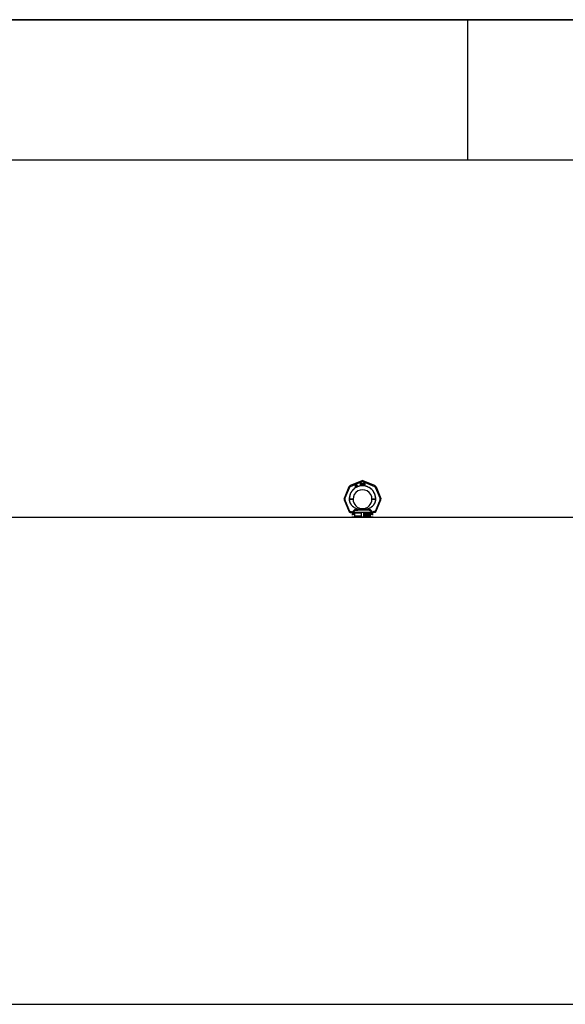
# Model space of a CAD drawing. Header units: millimetres. Extents: x 0 to 297, y 0 to 210.
# Tile 18 of 32: x 117 to 155, y 140 to 210. Entities that reach past the tile are written whole.
import ezdxf

# ---------------------------------------------------------------- set-up
doc = ezdxf.new("R2010")
doc.units = ezdxf.units.MM
doc.header["$LTSCALE"] = 16.335
doc.layers.get('0').update_dxf_attribs({"linetype": 'CONTINUOUS'})
doc.layers.add('001-M31079-X02', color=7, linetype='CONTINUOUS')

# ---------------------------------------------------------------- blocks, each defined once
blk = doc.blocks.new('MARGEA4_BL0', base_point=(148.514, 105.014))
at = {"color": 7, "linetype": 'Continuous'}
for p, q in [((297.014, 210.014), (0.014, 210.014)), ((148.514, 210.014), (148.514, 200.014)), ((287.014, 200.014), (10.014, 200.014))]:
    blk.add_line(p, q, dxfattribs=at)

msp = doc.modelspace()

# ---------------------------------------------------------------- linework, layer by layer
at = {"color": 7, "linetype": 'Continuous'}
for p, q in [((0, 210), (297, 210)), ((58.095, 174.555), (204.818, 174.555)), ((45.667, 139.845), (204.818, 139.845))]:
    msp.add_line(p, q, dxfattribs=at)
at = {"layer": '001-M31079-X02', "color": 9, "linetype": 'Continuous'}
for p, q in [((140.981, 177.153), (140.154, 176.81)), ((140.177, 176.757), (141.004, 177.099)), ((141.073, 177.099), (141.899, 176.757)), ((141.922, 176.81), (141.096, 177.153)), ((140.073, 176.729), (139.731, 175.903)), ((139.786, 175.882), (140.128, 176.708)), ((141.948, 176.708), (142.29, 175.882)), ((142.003, 176.729), (142.346, 175.903)), ((139.731, 175.788), (140.082, 174.939)), ((140.137, 174.966), (139.786, 175.813)), ((140.093, 175.844), (140.093, 175.854)), ((142.29, 175.813), (141.939, 174.966)), ((141.983, 175.854), (141.983, 175.844)), ((141.994, 174.939), (142.346, 175.788)), ((140.137, 174.904), (140.132, 174.903)), ((140.137, 174.966), (140.137, 174.904)), ((140.157, 174.966), (140.137, 174.966)), ((140.157, 174.904), (140.137, 174.904)), ((140.157, 174.966), (140.157, 174.904)), ((140.366, 174.724), (140.288, 174.724)), ((140.354, 174.901), (140.354, 174.881)), ((141.683, 174.902), (140.393, 174.902)), ((140.555, 175.05), (140.55, 175.093)), ((141.521, 175.05), (140.555, 175.05)), ((140.842, 175.123), (140.845, 175.08)), ((140.842, 175.123), (140.845, 175.08)), ((141.231, 175.08), (141.234, 175.123)), ((141.234, 175.123), (141.231, 175.08)), ((141.527, 175.093), (141.521, 175.05)), ((141.521, 175.05), (141.527, 175.093)), ((141.788, 174.724), (141.71, 174.724)), ((141.722, 174.881), (141.722, 174.901)), ((141.919, 174.966), (141.919, 174.904)), ((141.939, 174.966), (141.919, 174.966)), ((141.939, 174.904), (141.919, 174.904)), ((141.939, 174.966), (141.939, 174.904)), ((141.939, 174.904), (141.944, 174.903))]:
    msp.add_line(p, q, dxfattribs=at)
at = {"layer": '001-M31079-X02', "color": 7, "linetype": 'Continuous'}
for p, q in [((140.523, 176.849), (140.514, 176.745)), ((140.536, 176.857), (140.523, 176.849)), ((140.529, 176.753), (140.536, 176.827)), ((140.579, 176.782), (140.536, 176.857)), ((140.536, 176.827), (140.566, 176.775)), ((140.616, 176.848), (140.599, 176.838)), ((140.599, 176.838), (140.605, 176.827)), ((140.614, 176.876), (140.603, 176.87)), ((140.603, 176.87), (140.616, 176.848)), ((140.622, 176.837), (140.605, 176.827)), ((140.627, 176.854), (140.614, 176.876)), ((140.622, 176.837), (140.654, 176.782)), ((140.651, 176.868), (140.627, 176.854)), ((140.633, 176.843), (140.657, 176.857)), ((140.662, 176.793), (140.633, 176.843)), ((140.651, 176.868), (140.657, 176.857)), ((140.874, 176.994), (140.874, 176.844)), ((140.874, 176.994), (140.934, 176.994)), ((140.889, 176.844), (140.874, 176.844)), ((140.889, 176.911), (140.889, 176.844)), ((140.932, 176.911), (140.889, 176.911)), ((140.932, 176.911), (140.952, 176.844)), ((140.947, 176.991), (140.934, 176.994)), ((140.947, 176.991), (140.957, 176.981)), ((140.957, 176.924), (140.947, 176.917)), ((140.969, 176.844), (140.947, 176.917)), ((140.969, 176.844), (140.952, 176.844)), ((140.957, 176.981), (140.964, 176.968)), ((140.964, 176.936), (140.957, 176.924)), ((140.964, 176.968), (140.967, 176.959)), ((140.967, 176.946), (140.964, 176.936)), ((140.967, 176.959), (140.967, 176.946)), ((140.989, 176.994), (140.989, 176.895)), ((140.989, 176.994), (141.004, 176.994)), ((140.989, 176.895), (140.992, 176.879)), ((140.992, 176.879), (140.997, 176.866)), ((140.997, 176.866), (141.007, 176.853)), ((141.004, 176.994), (141.004, 176.895)), ((141.004, 176.895), (141.007, 176.882)), ((141.007, 176.882), (141.012, 176.873)), ((141.017, 176.847), (141.007, 176.853)), ((141.012, 176.873), (141.019, 176.866)), ((141.029, 176.844), (141.017, 176.847)), ((141.029, 176.863), (141.019, 176.866)), ((141.029, 176.863), (141.039, 176.863)), ((141.039, 176.844), (141.029, 176.844)), ((141.049, 176.866), (141.039, 176.863)), ((141.052, 176.847), (141.039, 176.844)), ((141.057, 176.873), (141.049, 176.866)), ((141.062, 176.853), (141.052, 176.847)), ((141.062, 176.882), (141.057, 176.873)), ((141.064, 176.895), (141.062, 176.882)), ((141.072, 176.866), (141.062, 176.853)), ((141.064, 176.994), (141.064, 176.895)), ((141.064, 176.994), (141.079, 176.994)), ((141.077, 176.879), (141.072, 176.866)), ((141.077, 176.879), (141.079, 176.895)), ((141.079, 176.994), (141.079, 176.895)), ((141.099, 176.994), (141.099, 176.844)), ((141.099, 176.994), (141.159, 176.994)), ((141.159, 176.844), (141.099, 176.844)), ((141.172, 176.991), (141.159, 176.994)), ((141.172, 176.847), (141.159, 176.844)), ((141.182, 176.984), (141.172, 176.991)), ((141.182, 176.853), (141.172, 176.847)), ((141.182, 176.984), (141.192, 176.972)), ((141.192, 176.866), (141.182, 176.853)), ((141.192, 176.972), (141.197, 176.959)), ((141.197, 176.879), (141.192, 176.866)), ((141.199, 176.943), (141.197, 176.959)), ((141.197, 176.879), (141.199, 176.895)), ((141.199, 176.943), (141.199, 176.895)), ((140.514, 176.745), (140.523, 176.728)), ((140.523, 176.728), (140.575, 176.758)), ((140.566, 176.775), (140.529, 176.753)), ((140.575, 176.758), (140.596, 176.722)), ((140.601, 176.795), (140.579, 176.782)), ((140.61, 176.778), (140.588, 176.766)), ((140.611, 176.727), (140.588, 176.766)), ((140.596, 176.722), (140.611, 176.722)), ((140.61, 176.778), (140.601, 176.795)), ((140.654, 176.782), (140.665, 176.773)), ((140.662, 176.793), (140.669, 176.786)), ((140.665, 176.773), (140.675, 176.771)), ((140.679, 176.784), (140.669, 176.786)), ((140.675, 176.771), (140.683, 176.772)), ((140.691, 176.788), (140.679, 176.784)), ((140.697, 176.777), (140.683, 176.772)), ((140.691, 176.788), (140.697, 176.777)), ((140.093, 175.854), (140.093, 175.844)), ((141.983, 175.844), (141.983, 175.854)), ((140.354, 174.901), (140.354, 174.881)), ((141.722, 174.901), (141.722, 174.881))]:
    msp.add_line(p, q, dxfattribs=at)
at = {"layer": '001-M31079-X02', "color": 6, "linetype": 'Continuous'}
for p, q in [((140.889, 176.93), (140.889, 176.978)), ((140.937, 176.978), (140.889, 176.978)), ((140.937, 176.93), (140.889, 176.93)), ((140.937, 176.978), (140.944, 176.975)), ((140.944, 176.933), (140.937, 176.93)), ((140.944, 176.975), (140.949, 176.968)), ((140.949, 176.94), (140.944, 176.933)), ((140.949, 176.968), (140.952, 176.959)), ((140.952, 176.949), (140.949, 176.94)), ((140.952, 176.959), (140.952, 176.949)), ((141.114, 176.863), (141.114, 176.975)), ((141.159, 176.975), (141.114, 176.975)), ((141.159, 176.863), (141.114, 176.863)), ((141.159, 176.975), (141.169, 176.972)), ((141.169, 176.866), (141.159, 176.863)), ((141.169, 176.972), (141.177, 176.965)), ((141.177, 176.873), (141.169, 176.866)), ((141.177, 176.965), (141.182, 176.956)), ((141.182, 176.882), (141.177, 176.873)), ((141.182, 176.956), (141.184, 176.943)), ((141.184, 176.895), (141.182, 176.882)), ((141.184, 176.943), (141.184, 176.895)), ((140.393, 174.902), (140.393, 174.882)), ((140.46, 174.855), (140.46, 174.63)), ((140.978, 174.855), (140.46, 174.855)), ((140.978, 174.63), (140.978, 174.855)), ((141.098, 174.855), (141.098, 174.63)), ((141.616, 174.855), (141.098, 174.855)), ((141.151, 174.691), (141.151, 174.796)), ((141.151, 174.796), (141.192, 174.796)), ((141.155, 174.691), (141.155, 174.796)), ((141.161, 174.785), (141.161, 174.751)), ((141.193, 174.785), (141.161, 174.785)), ((141.161, 174.751), (141.193, 174.751)), ((141.161, 174.738), (141.161, 174.691)), ((141.19, 174.738), (141.161, 174.738)), ((141.164, 174.751), (141.164, 174.785)), ((141.164, 174.738), (141.164, 174.691)), ((141.187, 174.738), (141.199, 174.691)), ((141.196, 174.794), (141.188, 174.796)), ((141.19, 174.785), (141.195, 174.783)), ((141.195, 174.753), (141.19, 174.751)), ((141.19, 174.738), (141.203, 174.691)), ((141.2, 174.794), (141.192, 174.796)), ((141.193, 174.785), (141.198, 174.783)), ((141.198, 174.753), (141.193, 174.751)), ((141.198, 174.783), (141.195, 174.783)), ((141.195, 174.783), (141.198, 174.778)), ((141.198, 174.758), (141.195, 174.753)), ((141.198, 174.753), (141.195, 174.753)), ((141.2, 174.794), (141.196, 174.794)), ((141.202, 174.787), (141.196, 174.794)), ((141.196, 174.742), (141.202, 174.747)), ((141.2, 174.742), (141.196, 174.742)), ((141.21, 174.691), (141.196, 174.742)), ((141.198, 174.783), (141.201, 174.778)), ((141.201, 174.778), (141.198, 174.778)), ((141.198, 174.778), (141.199, 174.771)), ((141.199, 174.765), (141.198, 174.758)), ((141.201, 174.758), (141.198, 174.753)), ((141.201, 174.758), (141.198, 174.758)), ((141.199, 174.765), (141.199, 174.771)), ((141.203, 174.771), (141.199, 174.771)), ((141.203, 174.765), (141.199, 174.765)), ((141.206, 174.787), (141.2, 174.794)), ((141.2, 174.742), (141.206, 174.747)), ((141.214, 174.691), (141.2, 174.742)), ((141.201, 174.778), (141.203, 174.771)), ((141.203, 174.765), (141.201, 174.758)), ((141.206, 174.787), (141.202, 174.787)), ((141.207, 174.778), (141.202, 174.787)), ((141.202, 174.747), (141.207, 174.756)), ((141.206, 174.747), (141.202, 174.747)), ((141.203, 174.771), (141.203, 174.765)), ((141.211, 174.778), (141.206, 174.787)), ((141.206, 174.747), (141.211, 174.756)), ((141.211, 174.778), (141.207, 174.778)), ((141.209, 174.771), (141.207, 174.778)), ((141.207, 174.756), (141.209, 174.762)), ((141.211, 174.756), (141.207, 174.756)), ((141.209, 174.771), (141.209, 174.762)), ((141.212, 174.771), (141.209, 174.771)), ((141.212, 174.762), (141.209, 174.762)), ((141.212, 174.771), (141.211, 174.778)), ((141.211, 174.756), (141.212, 174.762)), ((141.212, 174.771), (141.212, 174.762)), ((141.235, 174.72), (141.223, 174.72)), ((141.223, 174.72), (141.224, 174.711)), ((141.226, 174.72), (141.228, 174.711)), ((141.229, 174.78), (141.227, 174.771)), ((141.227, 174.762), (141.227, 174.771)), ((141.231, 174.771), (141.227, 174.771)), ((141.231, 174.762), (141.227, 174.762)), ((141.227, 174.762), (141.229, 174.753)), ((141.235, 174.789), (141.229, 174.78)), ((141.232, 174.78), (141.229, 174.78)), ((141.232, 174.753), (141.229, 174.753)), ((141.229, 174.753), (141.235, 174.745)), ((141.232, 174.78), (141.231, 174.771)), ((141.231, 174.771), (141.231, 174.762)), ((141.231, 174.762), (141.232, 174.753)), ((141.238, 174.789), (141.232, 174.78)), ((141.232, 174.753), (141.238, 174.745)), ((141.233, 174.713), (141.232, 174.72)), ((141.241, 174.794), (141.235, 174.789)), ((141.238, 174.789), (141.235, 174.789)), ((141.238, 174.745), (141.235, 174.745)), ((141.235, 174.745), (141.241, 174.74)), ((141.237, 174.713), (141.235, 174.72)), ((141.237, 174.769), (141.238, 174.776)), ((141.237, 174.769), (141.237, 174.765)), ((141.24, 174.769), (141.237, 174.769)), ((141.24, 174.765), (141.237, 174.765)), ((141.238, 174.758), (141.237, 174.765)), ((141.245, 174.794), (141.238, 174.789)), ((141.238, 174.776), (141.243, 174.78)), ((141.242, 174.776), (141.238, 174.776)), ((141.242, 174.758), (141.238, 174.758)), ((141.243, 174.753), (141.238, 174.758)), ((141.238, 174.745), (141.245, 174.74)), ((141.24, 174.769), (141.242, 174.776)), ((141.24, 174.765), (141.24, 174.769)), ((141.242, 174.758), (141.24, 174.765)), ((141.247, 174.796), (141.241, 174.794)), ((141.245, 174.794), (141.241, 174.794)), ((141.245, 174.74), (141.241, 174.74)), ((141.241, 174.74), (141.247, 174.738)), ((141.242, 174.776), (141.246, 174.78)), ((141.246, 174.753), (141.242, 174.758)), ((141.243, 174.78), (141.247, 174.783)), ((141.246, 174.78), (141.243, 174.78)), ((141.246, 174.753), (141.243, 174.753)), ((141.247, 174.751), (141.243, 174.753)), ((141.251, 174.796), (141.245, 174.794)), ((141.245, 174.74), (141.251, 174.738)), ((141.246, 174.78), (141.251, 174.783)), ((141.251, 174.751), (141.246, 174.753)), ((141.259, 174.796), (141.247, 174.796)), ((141.26, 174.783), (141.247, 174.783)), ((141.26, 174.751), (141.247, 174.751)), ((141.26, 174.738), (141.247, 174.738)), ((141.263, 174.794), (141.255, 174.796)), ((141.257, 174.783), (141.261, 174.78)), ((141.265, 174.749), (141.257, 174.751)), ((141.257, 174.738), (141.263, 174.736)), ((141.266, 174.794), (141.259, 174.796)), ((141.26, 174.783), (141.265, 174.78)), ((141.268, 174.749), (141.26, 174.751)), ((141.26, 174.738), (141.266, 174.736)), ((141.265, 174.78), (141.261, 174.78)), ((141.261, 174.78), (141.265, 174.776)), ((141.266, 174.794), (141.263, 174.794)), ((141.269, 174.787), (141.263, 174.794)), ((141.266, 174.736), (141.263, 174.736)), ((141.263, 174.736), (141.268, 174.731)), ((141.265, 174.78), (141.268, 174.776)), ((141.268, 174.776), (141.265, 174.776)), ((141.265, 174.776), (141.266, 174.771)), ((141.268, 174.749), (141.265, 174.749)), ((141.271, 174.745), (141.265, 174.749)), ((141.273, 174.787), (141.266, 174.794)), ((141.266, 174.771), (141.279, 174.771)), ((141.266, 174.736), (141.271, 174.731)), ((141.268, 174.776), (141.27, 174.771)), ((141.274, 174.745), (141.268, 174.749)), ((141.271, 174.731), (141.268, 174.731)), ((141.268, 174.731), (141.271, 174.724)), ((141.273, 174.787), (141.269, 174.787)), ((141.274, 174.778), (141.269, 174.787)), ((141.274, 174.745), (141.271, 174.745)), ((141.277, 174.736), (141.271, 174.745)), ((141.271, 174.731), (141.274, 174.724)), ((141.271, 174.718), (141.271, 174.724)), ((141.274, 174.724), (141.271, 174.724)), ((141.277, 174.778), (141.273, 174.787)), ((141.277, 174.778), (141.274, 174.778)), ((141.275, 174.771), (141.274, 174.778)), ((141.28, 174.736), (141.274, 174.745)), ((141.274, 174.724), (141.274, 174.718)), ((141.279, 174.771), (141.277, 174.778)), ((141.28, 174.736), (141.277, 174.736)), ((141.28, 174.727), (141.277, 174.736)), ((141.284, 174.727), (141.28, 174.736)), ((141.28, 174.727), (141.28, 174.716)), ((141.284, 174.727), (141.28, 174.727)), ((141.284, 174.716), (141.284, 174.727)), ((141.367, 174.691), (141.367, 174.796)), ((141.384, 174.796), (141.367, 174.796)), ((141.37, 174.796), (141.37, 174.691)), ((141.376, 174.774), (141.376, 174.691)), ((141.38, 174.774), (141.376, 174.774)), ((141.376, 174.774), (141.398, 174.691)), ((141.38, 174.691), (141.38, 174.774)), ((141.38, 174.774), (141.401, 174.691)), ((141.404, 174.702), (141.381, 174.796)), ((141.408, 174.702), (141.384, 174.796)), ((141.428, 174.796), (141.404, 174.702)), ((141.431, 174.796), (141.408, 174.702)), ((141.41, 174.691), (141.432, 174.774)), ((141.414, 174.691), (141.436, 174.774)), ((141.445, 174.796), (141.428, 174.796)), ((141.432, 174.691), (141.432, 174.774)), ((141.436, 174.774), (141.432, 174.774)), ((141.436, 174.774), (141.436, 174.691)), ((141.441, 174.796), (141.441, 174.691)), ((141.445, 174.691), (141.445, 174.796)), ((141.457, 174.78), (141.455, 174.771)), ((141.467, 174.771), (141.455, 174.771)), ((141.463, 174.789), (141.457, 174.78)), ((141.46, 174.78), (141.457, 174.78)), ((141.46, 174.78), (141.459, 174.771)), ((141.467, 174.789), (141.46, 174.78)), ((141.469, 174.794), (141.463, 174.789)), ((141.467, 174.789), (141.463, 174.789)), ((141.463, 174.771), (141.466, 174.778)), ((141.466, 174.778), (141.471, 174.783)), ((141.47, 174.778), (141.466, 174.778)), ((141.473, 174.794), (141.467, 174.789)), ((141.467, 174.771), (141.47, 174.778)), ((141.48, 174.796), (141.469, 174.794)), ((141.473, 174.794), (141.469, 174.794)), ((141.47, 174.778), (141.474, 174.783)), ((141.471, 174.783), (141.479, 174.785)), ((141.474, 174.783), (141.471, 174.783)), ((141.484, 174.796), (141.473, 174.794)), ((141.474, 174.783), (141.482, 174.785)), ((141.488, 174.785), (141.479, 174.785)), ((141.479, 174.74), (141.479, 174.749)), ((141.488, 174.749), (141.479, 174.749)), ((141.488, 174.74), (141.479, 174.74)), ((141.487, 174.796), (141.48, 174.796)), ((141.482, 174.749), (141.482, 174.74)), ((141.494, 174.794), (141.483, 174.796)), ((141.485, 174.785), (141.493, 174.783)), ((141.494, 174.753), (141.485, 174.749)), ((141.485, 174.74), (141.494, 174.738)), ((141.498, 174.794), (141.487, 174.796)), ((141.488, 174.785), (141.496, 174.783)), ((141.498, 174.753), (141.488, 174.749)), ((141.488, 174.74), (141.498, 174.738)), ((141.496, 174.783), (141.493, 174.783)), ((141.493, 174.783), (141.497, 174.778)), ((141.498, 174.794), (141.494, 174.794)), ((141.5, 174.789), (141.494, 174.794)), ((141.497, 174.758), (141.494, 174.753)), ((141.498, 174.753), (141.494, 174.753)), ((141.498, 174.738), (141.494, 174.738)), ((141.494, 174.738), (141.499, 174.733)), ((141.496, 174.783), (141.501, 174.778)), ((141.501, 174.778), (141.497, 174.778)), ((141.497, 174.778), (141.5, 174.771)), ((141.5, 174.767), (141.497, 174.758)), ((141.501, 174.758), (141.497, 174.758)), ((141.497, 174.745), (141.504, 174.751)), ((141.501, 174.745), (141.497, 174.745)), ((141.505, 174.74), (141.497, 174.745)), ((141.504, 174.789), (141.498, 174.794)), ((141.501, 174.758), (141.498, 174.753)), ((141.498, 174.738), (141.502, 174.733)), ((141.502, 174.733), (141.499, 174.733)), ((141.499, 174.733), (141.502, 174.724)), ((141.504, 174.789), (141.5, 174.789)), ((141.507, 174.78), (141.5, 174.789)), ((141.5, 174.767), (141.5, 174.771)), ((141.504, 174.771), (141.5, 174.771)), ((141.504, 174.767), (141.5, 174.767)), ((141.501, 174.778), (141.504, 174.771)), ((141.504, 174.767), (141.501, 174.758)), ((141.501, 174.745), (141.507, 174.751)), ((141.509, 174.74), (141.501, 174.745)), ((141.502, 174.733), (141.505, 174.724)), ((141.502, 174.716), (141.502, 174.724)), ((141.505, 174.724), (141.502, 174.724)), ((141.51, 174.78), (141.504, 174.789)), ((141.504, 174.771), (141.504, 174.767)), ((141.504, 174.751), (141.507, 174.758)), ((141.507, 174.751), (141.504, 174.751)), ((141.509, 174.74), (141.505, 174.74)), ((141.508, 174.733), (141.505, 174.74)), ((141.505, 174.724), (141.505, 174.716)), ((141.51, 174.78), (141.507, 174.78)), ((141.508, 174.771), (141.507, 174.78)), ((141.507, 174.758), (141.508, 174.767)), ((141.507, 174.751), (141.51, 174.758)), ((141.51, 174.758), (141.507, 174.758)), ((141.508, 174.771), (141.508, 174.767)), ((141.512, 174.771), (141.508, 174.771)), ((141.512, 174.767), (141.508, 174.767)), ((141.512, 174.733), (141.508, 174.733)), ((141.51, 174.724), (141.508, 174.733)), ((141.512, 174.733), (141.509, 174.74)), ((141.512, 174.771), (141.51, 174.78)), ((141.51, 174.758), (141.512, 174.767)), ((141.51, 174.724), (141.51, 174.716)), ((141.513, 174.724), (141.51, 174.724)), ((141.512, 174.767), (141.512, 174.771)), ((141.513, 174.724), (141.512, 174.733)), ((141.513, 174.716), (141.513, 174.724)), ((141.524, 174.767), (141.522, 174.751)), ((141.522, 174.736), (141.522, 174.751)), ((141.526, 174.751), (141.522, 174.751)), ((141.522, 174.736), (141.524, 174.72)), ((141.526, 174.736), (141.522, 174.736)), ((141.527, 174.778), (141.524, 174.767)), ((141.527, 174.767), (141.524, 174.767)), ((141.527, 174.72), (141.524, 174.72)), ((141.524, 174.72), (141.527, 174.709)), ((141.527, 174.767), (141.526, 174.751)), ((141.526, 174.751), (141.526, 174.736)), ((141.526, 174.736), (141.527, 174.72)), ((141.532, 174.787), (141.527, 174.778)), ((141.53, 174.778), (141.527, 174.767)), ((141.53, 174.778), (141.527, 174.778)), ((141.527, 174.72), (141.53, 174.709)), ((141.535, 174.787), (141.53, 174.778)), ((141.53, 174.751), (141.532, 174.765)), ((141.539, 174.756), (141.53, 174.747)), ((141.53, 174.751), (141.53, 174.747)), ((141.533, 174.751), (141.53, 174.751)), ((141.533, 174.747), (141.53, 174.747)), ((141.539, 174.794), (141.532, 174.787)), ((141.535, 174.787), (141.532, 174.787)), ((141.532, 174.765), (141.533, 174.771)), ((141.535, 174.765), (141.532, 174.765)), ((141.532, 174.729), (141.533, 174.736)), ((141.532, 174.729), (141.532, 174.722)), ((141.535, 174.729), (141.532, 174.729)), ((141.535, 174.722), (141.532, 174.722)), ((141.533, 174.716), (141.532, 174.722)), ((141.533, 174.771), (141.536, 174.778)), ((141.537, 174.771), (141.533, 174.771)), ((141.533, 174.751), (141.535, 174.765)), ((141.543, 174.756), (141.533, 174.747)), ((141.533, 174.747), (141.533, 174.751)), ((141.533, 174.736), (141.536, 174.74)), ((141.537, 174.736), (141.533, 174.736)), ((141.543, 174.794), (141.535, 174.787)), ((141.535, 174.765), (141.537, 174.771)), ((141.535, 174.729), (141.537, 174.736)), ((141.535, 174.722), (141.535, 174.729)), ((141.537, 174.716), (141.535, 174.722)), ((141.536, 174.778), (141.541, 174.783)), ((141.54, 174.778), (141.536, 174.778)), ((141.536, 174.74), (141.541, 174.745)), ((141.54, 174.74), (141.536, 174.74)), ((141.537, 174.771), (141.54, 174.778)), ((141.537, 174.736), (141.54, 174.74)), ((141.547, 174.796), (141.539, 174.794)), ((141.543, 174.794), (141.539, 174.794)), ((141.547, 174.758), (141.539, 174.756)), ((141.543, 174.756), (141.539, 174.756)), ((141.54, 174.778), (141.544, 174.783)), ((141.54, 174.74), (141.544, 174.745)), ((141.541, 174.783), (141.545, 174.785)), ((141.544, 174.783), (141.541, 174.783)), ((141.541, 174.745), (141.545, 174.747)), ((141.544, 174.745), (141.541, 174.745)), ((141.551, 174.796), (141.543, 174.794)), ((141.551, 174.758), (141.543, 174.756)), ((141.544, 174.783), (141.549, 174.785)), ((141.544, 174.745), (141.549, 174.747)), ((141.558, 174.785), (141.545, 174.785)), ((141.56, 174.747), (141.545, 174.747)), ((141.557, 174.796), (141.547, 174.796)), ((141.558, 174.758), (141.547, 174.758)), ((141.561, 174.794), (141.553, 174.796)), ((141.555, 174.785), (141.559, 174.783)), ((141.563, 174.756), (141.555, 174.758)), ((141.556, 174.747), (141.561, 174.745)), ((141.564, 174.794), (141.557, 174.796)), ((141.558, 174.785), (141.563, 174.783)), ((141.566, 174.756), (141.558, 174.758)), ((141.563, 174.783), (141.559, 174.783)), ((141.559, 174.783), (141.564, 174.778)), ((141.56, 174.747), (141.564, 174.745)), ((141.564, 174.794), (141.561, 174.794)), ((141.569, 174.787), (141.561, 174.794)), ((141.564, 174.745), (141.561, 174.745)), ((141.561, 174.745), (141.566, 174.74)), ((141.563, 174.783), (141.568, 174.778)), ((141.566, 174.756), (141.563, 174.756)), ((141.57, 174.749), (141.563, 174.756)), ((141.572, 174.787), (141.564, 174.794)), ((141.568, 174.778), (141.564, 174.778)), ((141.564, 174.778), (141.567, 174.771)), ((141.564, 174.745), (141.569, 174.74)), ((141.574, 174.749), (141.566, 174.756)), ((141.569, 174.74), (141.566, 174.74)), ((141.566, 174.74), (141.569, 174.736)), ((141.578, 174.771), (141.567, 174.771)), ((141.568, 174.778), (141.571, 174.771)), ((141.572, 174.787), (141.569, 174.787)), ((141.573, 174.778), (141.569, 174.787)), ((141.569, 174.74), (141.572, 174.736)), ((141.572, 174.736), (141.569, 174.736)), ((141.569, 174.736), (141.57, 174.729)), ((141.57, 174.722), (141.569, 174.716)), ((141.57, 174.749), (141.574, 174.749)), ((141.575, 174.742), (141.57, 174.749)), ((141.57, 174.722), (141.57, 174.729)), ((141.57, 174.729), (141.574, 174.729)), ((141.574, 174.722), (141.57, 174.722)), ((141.577, 174.778), (141.572, 174.787)), ((141.572, 174.736), (141.574, 174.729)), ((141.574, 174.722), (141.572, 174.716)), ((141.577, 174.778), (141.573, 174.778)), ((141.575, 174.771), (141.573, 174.778)), ((141.578, 174.742), (141.574, 174.749)), ((141.574, 174.729), (141.574, 174.722)), ((141.578, 174.742), (141.575, 174.742)), ((141.578, 174.731), (141.575, 174.742)), ((141.575, 174.709), (141.578, 174.72)), ((141.578, 174.771), (141.577, 174.778)), ((141.582, 174.731), (141.578, 174.742)), ((141.578, 174.731), (141.578, 174.72)), ((141.582, 174.731), (141.578, 174.731)), ((141.578, 174.709), (141.582, 174.72)), ((141.582, 174.72), (141.578, 174.72)), ((141.582, 174.72), (141.582, 174.731)), ((141.616, 174.63), (141.616, 174.855)), ((141.683, 174.902), (141.683, 174.882)), ((141.788, 174.555), (140.288, 174.555)), ((140.978, 174.63), (140.46, 174.63)), ((141.616, 174.63), (141.098, 174.63)), ((141.164, 174.691), (141.151, 174.691)), ((141.214, 174.691), (141.199, 174.691)), ((141.228, 174.711), (141.224, 174.711)), ((141.224, 174.711), (141.229, 174.7)), ((141.228, 174.711), (141.232, 174.7)), ((141.232, 174.7), (141.229, 174.7)), ((141.229, 174.7), (141.237, 174.693)), ((141.232, 174.7), (141.24, 174.693)), ((141.237, 174.713), (141.233, 174.713)), ((141.238, 174.707), (141.233, 174.713)), ((141.242, 174.707), (141.237, 174.713)), ((141.24, 174.693), (141.237, 174.693)), ((141.237, 174.693), (141.244, 174.691)), ((141.242, 174.707), (141.238, 174.707)), ((141.244, 174.704), (141.238, 174.707)), ((141.24, 174.693), (141.248, 174.691)), ((141.248, 174.704), (141.242, 174.707)), ((141.26, 174.704), (141.244, 174.704)), ((141.26, 174.691), (141.244, 174.691)), ((141.263, 174.707), (141.257, 174.704)), ((141.257, 174.691), (141.265, 174.693)), ((141.266, 174.707), (141.26, 174.704)), ((141.26, 174.691), (141.268, 174.693)), ((141.268, 174.711), (141.263, 174.707)), ((141.266, 174.707), (141.263, 174.707)), ((141.265, 174.693), (141.271, 174.698)), ((141.268, 174.693), (141.265, 174.693)), ((141.271, 174.711), (141.266, 174.707)), ((141.271, 174.718), (141.268, 174.711)), ((141.271, 174.711), (141.268, 174.711)), ((141.268, 174.693), (141.274, 174.698)), ((141.274, 174.718), (141.271, 174.711)), ((141.274, 174.718), (141.271, 174.718)), ((141.271, 174.698), (141.277, 174.707)), ((141.274, 174.698), (141.271, 174.698)), ((141.274, 174.698), (141.28, 174.707)), ((141.277, 174.707), (141.28, 174.716)), ((141.28, 174.707), (141.277, 174.707)), ((141.28, 174.707), (141.284, 174.716)), ((141.284, 174.716), (141.28, 174.716)), ((141.38, 174.691), (141.367, 174.691)), ((141.414, 174.691), (141.398, 174.691)), ((141.408, 174.702), (141.404, 174.702)), ((141.445, 174.691), (141.432, 174.691)), ((141.465, 174.716), (141.454, 174.716)), ((141.454, 174.716), (141.455, 174.709)), ((141.459, 174.709), (141.455, 174.709)), ((141.455, 174.709), (141.459, 174.702)), ((141.457, 174.716), (141.459, 174.709)), ((141.459, 174.709), (141.462, 174.702)), ((141.462, 174.702), (141.459, 174.702)), ((141.459, 174.702), (141.463, 174.698)), ((141.463, 174.711), (141.462, 174.716)), ((141.462, 174.702), (141.467, 174.698)), ((141.467, 174.711), (141.463, 174.711)), ((141.466, 174.707), (141.463, 174.711)), ((141.467, 174.698), (141.463, 174.698)), ((141.463, 174.698), (141.469, 174.693)), ((141.467, 174.711), (141.465, 174.716)), ((141.47, 174.707), (141.466, 174.707)), ((141.469, 174.704), (141.466, 174.707)), ((141.47, 174.707), (141.467, 174.711)), ((141.467, 174.698), (141.473, 174.693)), ((141.473, 174.704), (141.469, 174.704)), ((141.477, 174.702), (141.469, 174.704)), ((141.473, 174.693), (141.469, 174.693)), ((141.469, 174.693), (141.476, 174.691)), ((141.473, 174.704), (141.47, 174.707)), ((141.481, 174.702), (141.473, 174.704)), ((141.473, 174.693), (141.479, 174.691)), ((141.492, 174.691), (141.476, 174.691)), ((141.49, 174.702), (141.477, 174.702)), ((141.494, 174.704), (141.487, 174.702)), ((141.488, 174.691), (141.494, 174.693)), ((141.498, 174.704), (141.49, 174.702)), ((141.492, 174.691), (141.498, 174.693)), ((141.497, 174.707), (141.494, 174.704)), ((141.498, 174.704), (141.494, 174.704)), ((141.494, 174.693), (141.5, 174.698)), ((141.498, 174.693), (141.494, 174.693)), ((141.5, 174.711), (141.497, 174.707)), ((141.501, 174.707), (141.497, 174.707)), ((141.501, 174.707), (141.498, 174.704)), ((141.498, 174.693), (141.504, 174.698)), ((141.502, 174.716), (141.5, 174.711)), ((141.504, 174.711), (141.5, 174.711)), ((141.5, 174.698), (141.505, 174.702)), ((141.504, 174.698), (141.5, 174.698)), ((141.504, 174.711), (141.501, 174.707)), ((141.505, 174.716), (141.502, 174.716)), ((141.505, 174.716), (141.504, 174.711)), ((141.504, 174.698), (141.509, 174.702)), ((141.505, 174.702), (141.508, 174.709)), ((141.509, 174.702), (141.505, 174.702)), ((141.508, 174.709), (141.51, 174.716)), ((141.508, 174.709), (141.512, 174.709)), ((141.509, 174.702), (141.512, 174.709)), ((141.513, 174.716), (141.51, 174.716)), ((141.512, 174.709), (141.513, 174.716)), ((141.53, 174.709), (141.527, 174.709)), ((141.527, 174.709), (141.532, 174.7)), ((141.53, 174.709), (141.535, 174.7)), ((141.535, 174.7), (141.532, 174.7)), ((141.532, 174.7), (141.539, 174.693)), ((141.537, 174.716), (141.533, 174.716)), ((141.536, 174.709), (141.533, 174.716)), ((141.535, 174.7), (141.543, 174.693)), ((141.54, 174.709), (141.536, 174.709)), ((141.541, 174.704), (141.536, 174.709)), ((141.54, 174.709), (141.537, 174.716)), ((141.543, 174.693), (141.539, 174.693)), ((141.539, 174.693), (141.547, 174.691)), ((141.544, 174.704), (141.54, 174.709)), ((141.544, 174.704), (141.541, 174.704)), ((141.545, 174.702), (141.541, 174.704)), ((141.543, 174.693), (141.551, 174.691)), ((141.549, 174.702), (141.544, 174.704)), ((141.56, 174.702), (141.545, 174.702)), ((141.558, 174.691), (141.547, 174.691)), ((141.555, 174.691), (141.563, 174.693)), ((141.561, 174.704), (141.556, 174.702)), ((141.558, 174.691), (141.566, 174.693)), ((141.564, 174.704), (141.56, 174.702)), ((141.566, 174.709), (141.561, 174.704)), ((141.564, 174.704), (141.561, 174.704)), ((141.563, 174.693), (141.57, 174.7)), ((141.566, 174.693), (141.563, 174.693)), ((141.569, 174.709), (141.564, 174.704)), ((141.569, 174.716), (141.566, 174.709)), ((141.569, 174.709), (141.566, 174.709)), ((141.566, 174.693), (141.574, 174.7)), ((141.572, 174.716), (141.569, 174.709)), ((141.572, 174.716), (141.569, 174.716)), ((141.57, 174.7), (141.575, 174.709)), ((141.574, 174.7), (141.57, 174.7)), ((141.574, 174.7), (141.578, 174.709)), ((141.578, 174.709), (141.575, 174.709))]:
    msp.add_line(p, q, dxfattribs=at)
at = {"layer": '001-M31079-X02', "color": 9, "linetype": 'Continuous'}
for centre, radius, start, end in [((141.038, 177.014), 0.15, 67.5, 112.5), ((141.038, 177.016), 0.09, 67.50271, 112.49729), ((140.212, 176.672), 0.15, 112.5, 157.5), ((140.212, 176.674), 0.09, 112.50271, 157.49729), ((141.865, 176.674), 0.09, 22.50268, 67.49732), ((141.865, 176.672), 0.15, 22.5, 67.5), ((139.869, 175.845), 0.15, 157.5, 202.5), ((139.869, 175.847), 0.09, 157.50268, 202.49732), ((141.038, 175.845), 0.675, 180.6298, 359.3702), ((142.207, 175.847), 0.09, 337.50268, 22.49732), ((142.207, 175.845), 0.15, 337.5, 22.5), ((140.137, 174.964), 0.06, 202.5, 270), ((141.038, 257.811), 82.688, 269.86427, 270.13573), ((141.939, 174.964), 0.06, 270, 337.5)]:
    msp.add_arc(centre, radius, start, end, dxfattribs=at)
at = {"layer": '001-M31079-X02', "color": 7, "linetype": 'Continuous'}
for start, end in [(0, 180.6298), (359.3702, 360)]:
    msp.add_arc((141.038, 175.854), 0.945, start, end, dxfattribs=at)
at = {"layer": '001-M31079-X02', "color": 6, "linetype": 'Continuous'}
msp.add_arc((141.038, 175.845), 0.675, 359.3702, 180.6298, dxfattribs=at)
at = {"layer": '001-M31079-X02', "color": 9, "linetype": 'Continuous'}
for points, knots in [([(140.981, 177.153), (140.982, 177.153), (140.982, 177.149), (140.984, 177.146), (140.986, 177.14), (140.989, 177.134), (140.993, 177.126), (140.996, 177.118), (141, 177.109), (141.002, 177.102), (141.004, 177.099)], [0, 0, 0, 0, 0.059983, 0.133152, 0.232556, 0.355295, 0.497786, 0.655866, 0.824917, 1, 1, 1, 1]), ([(141.073, 177.099), (141.074, 177.102), (141.076, 177.109), (141.08, 177.118), (141.084, 177.126), (141.087, 177.134), (141.09, 177.14), (141.092, 177.146), (141.094, 177.149), (141.094, 177.153), (141.096, 177.153)], [0, 0, 0, 0, 0.175075, 0.344128, 0.502209, 0.644701, 0.767442, 0.866847, 0.940017, 1, 1, 1, 1]), ([(140.073, 176.729), (140.073, 176.73), (140.077, 176.728), (140.081, 176.727), (140.087, 176.725), (140.093, 176.722), (140.101, 176.719), (140.11, 176.716), (140.119, 176.712), (140.125, 176.71), (140.128, 176.708)], [0, 0, 0, 0, 0.060939, 0.13446, 0.234172, 0.357122, 0.499648, 0.657498, 0.82596, 1, 1, 1, 1]), ([(141.983, 175.854), (141.983, 175.882), (141.981, 175.939), (141.969, 176.023), (141.95, 176.106), (141.924, 176.187), (141.891, 176.265), (141.85, 176.34), (141.804, 176.41), (141.751, 176.477), (141.692, 176.538), (141.628, 176.594), (141.559, 176.644), (141.486, 176.687), (141.41, 176.724), (141.33, 176.754), (141.249, 176.777), (141.165, 176.792), (141.081, 176.799), (140.996, 176.799), (140.911, 176.792), (140.828, 176.777), (140.746, 176.754), (140.666, 176.724), (140.59, 176.687), (140.517, 176.644), (140.448, 176.594), (140.384, 176.538), (140.326, 176.477), (140.273, 176.41), (140.226, 176.34), (140.186, 176.265), (140.152, 176.187), (140.126, 176.106), (140.107, 176.023), (140.096, 175.939), (140.093, 175.882), (140.093, 175.854)], [0, 0, 0, 0, 0.028575, 0.057156, 0.085737, 0.114317, 0.142895, 0.171472, 0.200048, 0.228622, 0.257194, 0.285764, 0.314333, 0.342901, 0.371466, 0.400031, 0.428594, 0.457157, 0.485719, 0.514281, 0.542844, 0.571406, 0.59997, 0.628534, 0.6571, 0.685667, 0.714236, 0.742807, 0.771379, 0.799953, 0.828529, 0.857106, 0.885684, 0.914264, 0.942844, 0.971426, 1, 1, 1, 1]), ([(140.177, 176.757), (140.176, 176.76), (140.173, 176.766), (140.169, 176.775), (140.166, 176.784), (140.163, 176.791), (140.16, 176.798), (140.158, 176.803), (140.156, 176.806), (140.155, 176.811), (140.154, 176.81)], [0, 0, 0, 0, 0.175076, 0.344129, 0.50221, 0.644702, 0.767443, 0.866847, 0.940017, 1, 1, 1, 1]), ([(141.922, 176.81), (141.921, 176.811), (141.921, 176.806), (141.918, 176.803), (141.916, 176.798), (141.914, 176.791), (141.91, 176.784), (141.907, 176.775), (141.903, 176.766), (141.9, 176.76), (141.899, 176.757)], [0, 0, 0, 0, 0.059982, 0.133151, 0.232555, 0.355294, 0.497785, 0.655865, 0.824916, 1, 1, 1, 1]), ([(142.003, 176.729), (142.003, 176.73), (141.999, 176.728), (141.995, 176.727), (141.99, 176.725), (141.983, 176.722), (141.975, 176.719), (141.966, 176.716), (141.957, 176.712), (141.951, 176.71), (141.948, 176.708)], [0, 0, 0, 0, 0.060939, 0.13446, 0.234172, 0.357122, 0.499648, 0.657499, 0.82596, 1, 1, 1, 1]), ([(142.003, 176.729), (142.003, 176.73), (141.999, 176.728), (141.996, 176.727), (141.99, 176.725), (141.984, 176.723), (141.976, 176.719), (141.967, 176.716), (141.958, 176.712), (141.951, 176.71), (141.948, 176.708)], [0, 0, 0, 0, 0.059962, 0.129537, 0.22549, 0.345334, 0.487774, 0.647015, 0.821798, 1, 1, 1, 1]), ([(139.786, 175.813), (139.783, 175.811), (139.776, 175.809), (139.767, 175.805), (139.758, 175.801), (139.75, 175.798), (139.744, 175.795), (139.738, 175.792), (139.735, 175.79), (139.73, 175.789), (139.731, 175.788)], [0, 0, 0, 0, 0.172813, 0.340679, 0.498422, 0.641178, 0.764549, 0.864741, 0.938687, 1, 1, 1, 1]), ([(139.786, 175.882), (139.783, 175.883), (139.777, 175.886), (139.767, 175.889), (139.759, 175.893), (139.751, 175.896), (139.744, 175.898), (139.739, 175.901), (139.735, 175.901), (139.731, 175.904), (139.731, 175.903)], [0, 0, 0, 0, 0.174033, 0.342496, 0.500347, 0.642875, 0.765826, 0.865539, 0.93906, 1, 1, 1, 1]), ([(140.363, 175.845), (140.363, 175.848), (140.354, 175.847), (140.345, 175.849), (140.332, 175.849), (140.316, 175.85), (140.297, 175.851), (140.274, 175.852), (140.249, 175.852), (140.221, 175.853), (140.191, 175.854), (140.159, 175.854), (140.126, 175.854), (140.104, 175.854), (140.093, 175.854)], [0, 0, 0, 0, 0.02982, 0.064811, 0.111629, 0.171497, 0.24316, 0.326315, 0.419777, 0.524502, 0.635428, 0.753215, 0.877723, 1, 1, 1, 1]), ([(140.093, 175.854), (140.104, 175.854), (140.125, 175.854), (140.157, 175.854), (140.187, 175.854), (140.216, 175.853), (140.243, 175.853), (140.269, 175.852), (140.292, 175.851), (140.312, 175.85), (140.329, 175.849), (140.344, 175.849), (140.353, 175.847), (140.363, 175.848), (140.363, 175.845)], [0, 0, 0, 0, 0.119326, 0.238323, 0.350682, 0.456135, 0.557526, 0.651234, 0.73688, 0.812698, 0.878047, 0.929721, 0.967962, 1, 1, 1, 1]), ([(140.093, 175.844), (140.094, 175.795), (140.106, 175.698), (140.157, 175.561), (140.234, 175.438), (140.332, 175.333), (140.447, 175.249), (140.572, 175.187), (140.705, 175.144), (140.797, 175.128), (140.842, 175.123)], [0, 0, 0, 0, 0.128514, 0.256351, 0.383132, 0.508688, 0.633005, 0.756182, 0.878418, 1, 1, 1, 1]), ([(140.363, 175.838), (140.363, 175.838), (140.361, 175.839), (140.358, 175.84), (140.352, 175.84), (140.343, 175.841), (140.332, 175.842), (140.312, 175.843), (140.281, 175.843), (140.239, 175.844), (140.191, 175.844), (140.142, 175.844), (140.109, 175.844), (140.093, 175.844)], [0, 0, 0, 0, 0.005058, 0.018175, 0.04048, 0.072438, 0.114288, 0.165848, 0.296077, 0.455866, 0.634352, 0.819401, 1, 1, 1, 1]), ([(140.093, 175.844), (140.109, 175.844), (140.142, 175.844), (140.191, 175.844), (140.239, 175.844), (140.281, 175.843), (140.312, 175.843), (140.332, 175.842), (140.343, 175.841), (140.352, 175.84), (140.358, 175.84), (140.361, 175.839), (140.363, 175.838), (140.363, 175.838)], [0, 0, 0, 0, 0.180599, 0.365648, 0.544134, 0.703923, 0.834152, 0.885712, 0.927562, 0.95952, 0.981825, 0.994942, 1, 1, 1, 1]), ([(141.234, 175.123), (141.28, 175.128), (141.371, 175.144), (141.504, 175.187), (141.63, 175.249), (141.744, 175.333), (141.842, 175.438), (141.919, 175.561), (141.97, 175.698), (141.983, 175.795), (141.983, 175.844)], [0, 0, 0, 0, 0.121582, 0.243818, 0.366995, 0.491312, 0.616868, 0.743649, 0.871486, 1, 1, 1, 1]), ([(141.983, 175.854), (141.972, 175.854), (141.951, 175.854), (141.919, 175.854), (141.889, 175.854), (141.86, 175.853), (141.833, 175.853), (141.808, 175.852), (141.785, 175.851), (141.764, 175.85), (141.747, 175.849), (141.732, 175.849), (141.723, 175.847), (141.713, 175.848), (141.713, 175.845)], [0, 0, 0, 0, 0.119325, 0.238322, 0.350682, 0.456135, 0.557526, 0.651234, 0.736879, 0.812698, 0.878046, 0.929721, 0.967962, 1, 1, 1, 1]), ([(141.713, 175.845), (141.713, 175.848), (141.723, 175.847), (141.731, 175.849), (141.744, 175.849), (141.76, 175.85), (141.779, 175.851), (141.802, 175.852), (141.827, 175.852), (141.855, 175.853), (141.885, 175.854), (141.917, 175.854), (141.95, 175.854), (141.972, 175.854), (141.983, 175.854)], [0, 0, 0, 0, 0.02982, 0.064811, 0.11163, 0.171497, 0.243161, 0.326316, 0.419778, 0.524502, 0.635429, 0.753216, 0.877724, 1, 1, 1, 1]), ([(141.983, 175.844), (141.967, 175.844), (141.934, 175.844), (141.885, 175.844), (141.838, 175.844), (141.795, 175.843), (141.765, 175.843), (141.744, 175.842), (141.733, 175.841), (141.725, 175.84), (141.718, 175.84), (141.715, 175.839), (141.713, 175.838), (141.713, 175.838)], [0, 0, 0, 0, 0.180599, 0.365648, 0.544134, 0.703923, 0.834152, 0.885712, 0.927562, 0.95952, 0.981825, 0.994942, 1, 1, 1, 1]), ([(141.713, 175.838), (141.713, 175.838), (141.715, 175.839), (141.718, 175.84), (141.725, 175.84), (141.733, 175.841), (141.744, 175.842), (141.765, 175.843), (141.795, 175.843), (141.838, 175.844), (141.885, 175.844), (141.934, 175.844), (141.967, 175.844), (141.983, 175.844)], [0, 0, 0, 0, 0.005058, 0.018175, 0.04048, 0.072438, 0.114288, 0.165848, 0.296077, 0.455866, 0.634352, 0.819401, 1, 1, 1, 1]), ([(142.29, 175.882), (142.293, 175.883), (142.3, 175.886), (142.309, 175.889), (142.317, 175.893), (142.325, 175.896), (142.332, 175.898), (142.338, 175.901), (142.341, 175.901), (142.345, 175.904), (142.346, 175.903)], [0, 0, 0, 0, 0.174042, 0.342505, 0.500355, 0.642882, 0.765831, 0.865542, 0.939062, 1, 1, 1, 1]), ([(142.29, 175.813), (142.293, 175.811), (142.3, 175.809), (142.309, 175.805), (142.318, 175.801), (142.326, 175.798), (142.332, 175.795), (142.338, 175.792), (142.342, 175.79), (142.346, 175.789), (142.346, 175.788)], [0, 0, 0, 0, 0.172803, 0.34067, 0.498414, 0.641172, 0.764544, 0.864738, 0.938685, 1, 1, 1, 1]), ([(140.137, 174.966), (140.134, 174.964), (140.127, 174.962), (140.118, 174.958), (140.109, 174.954), (140.101, 174.951), (140.095, 174.948), (140.089, 174.945), (140.086, 174.943), (140.081, 174.942), (140.081, 174.941)], [0, 0, 0, 0, 0.170873, 0.339252, 0.497899, 0.640755, 0.764161, 0.864579, 0.938644, 1, 1, 1, 1]), ([(140.157, 174.966), (140.168, 174.966), (140.189, 174.965), (140.22, 174.959), (140.25, 174.95), (140.28, 174.937), (140.307, 174.921), (140.332, 174.903), (140.347, 174.888), (140.354, 174.881)], [0, 0, 0, 0, 0.142409, 0.286032, 0.430381, 0.574801, 0.718483, 0.860524, 1, 1, 1, 1]), ([(140.157, 174.904), (140.182, 174.904), (140.234, 174.895), (140.29, 174.863), (140.326, 174.827), (140.348, 174.796), (140.362, 174.761), (140.366, 174.736), (140.366, 174.724)], [0, 0, 0, 0, 0.25143, 0.503272, 0.628972, 0.753715, 0.877314, 1, 1, 1, 1]), ([(140.55, 175.093), (140.539, 175.092), (140.518, 175.088), (140.489, 175.08), (140.463, 175.068), (140.439, 175.055), (140.419, 175.039), (140.401, 175.022), (140.386, 175.004), (140.374, 174.985), (140.365, 174.964), (140.358, 174.943), (140.355, 174.922), (140.354, 174.908), (140.354, 174.901)], [0, 0, 0, 0, 0.107248, 0.208031, 0.302685, 0.392012, 0.476842, 0.557967, 0.636039, 0.71167, 0.785547, 0.858189, 0.929779, 1, 1, 1, 1]), ([(140.354, 174.901), (140.358, 174.901), (140.366, 174.901), (140.376, 174.901), (140.385, 174.902), (140.391, 174.902), (140.393, 174.902)], [0, 0, 0, 0, 0.304503, 0.5896, 0.826919, 1, 1, 1, 1]), ([(140.354, 174.881), (140.358, 174.881), (140.366, 174.881), (140.376, 174.882), (140.385, 174.882), (140.391, 174.882), (140.393, 174.882)], [0, 0, 0, 0, 0.292513, 0.575188, 0.818321, 1, 1, 1, 1]), ([(140.393, 174.882), (140.391, 174.882), (140.385, 174.882), (140.376, 174.882), (140.366, 174.881), (140.358, 174.881), (140.354, 174.881)], [0, 0, 0, 0, 0.181684, 0.424818, 0.707491, 1, 1, 1, 1]), ([(140.366, 174.724), (140.368, 174.735), (140.37, 174.757), (140.37, 174.79), (140.367, 174.823), (140.362, 174.853), (140.357, 174.872), (140.354, 174.881)], [0, 0, 0, 0, 0.207564, 0.421591, 0.628947, 0.822617, 1, 1, 1, 1]), ([(140.393, 174.882), (140.393, 174.868), (140.392, 174.839), (140.387, 174.797), (140.378, 174.759), (140.37, 174.735), (140.366, 174.724)], [0, 0, 0, 0, 0.273916, 0.536495, 0.779955, 1, 1, 1, 1]), ([(140.366, 174.724), (140.37, 174.735), (140.378, 174.759), (140.387, 174.797), (140.392, 174.839), (140.393, 174.868), (140.393, 174.882)], [0, 0, 0, 0, 0.220045, 0.463505, 0.726083, 1, 1, 1, 1]), ([(140.555, 175.05), (140.534, 175.048), (140.504, 175.041), (140.466, 175.024), (140.441, 175.006), (140.42, 174.985), (140.404, 174.959), (140.394, 174.931), (140.393, 174.912), (140.393, 174.902)], [0, 0, 0, 0, 0.258475, 0.385509, 0.510919, 0.63479, 0.757331, 0.878888, 1, 1, 1, 1]), ([(140.842, 175.123), (140.812, 175.121), (140.748, 175.115), (140.651, 175.105), (140.584, 175.097), (140.55, 175.093)], [0, 0, 0, 0, 0.313983, 0.64732, 1, 1, 1, 1]), ([(140.555, 175.05), (140.603, 175.056), (140.7, 175.067), (140.797, 175.076), (140.845, 175.08)], [0, 0, 0, 0, 0.500713, 1, 1, 1, 1]), ([(141.234, 175.123), (141.189, 175.123), (141.103, 175.122), (140.973, 175.122), (140.887, 175.123), (140.842, 175.123)], [0, 0, 0, 0, 0.341255, 0.65875, 1, 1, 1, 1]), ([(141.231, 175.08), (141.199, 175.082), (141.135, 175.086), (141.038, 175.088), (140.942, 175.086), (140.878, 175.082), (140.845, 175.08)], [0, 0, 0, 0, 0.250568, 0.5, 0.749432, 1, 1, 1, 1]), ([(141.521, 175.05), (141.473, 175.056), (141.376, 175.067), (141.279, 175.076), (141.231, 175.08)], [0, 0, 0, 0, 0.500713, 1, 1, 1, 1]), ([(141.527, 175.093), (141.492, 175.097), (141.425, 175.105), (141.328, 175.115), (141.265, 175.121), (141.234, 175.123)], [0, 0, 0, 0, 0.35268, 0.686017, 1, 1, 1, 1]), ([(141.521, 175.05), (141.542, 175.048), (141.573, 175.041), (141.61, 175.024), (141.635, 175.006), (141.656, 174.985), (141.672, 174.959), (141.682, 174.931), (141.684, 174.912), (141.683, 174.902)], [0, 0, 0, 0, 0.258475, 0.385509, 0.510919, 0.63479, 0.757331, 0.878888, 1, 1, 1, 1]), ([(141.722, 174.901), (141.722, 174.908), (141.722, 174.922), (141.718, 174.943), (141.712, 174.964), (141.702, 174.985), (141.69, 175.004), (141.675, 175.022), (141.657, 175.039), (141.637, 175.055), (141.613, 175.068), (141.587, 175.08), (141.558, 175.088), (141.537, 175.092), (141.527, 175.093)], [0, 0, 0, 0, 0.070278, 0.141913, 0.214561, 0.288425, 0.364052, 0.442118, 0.52324, 0.608071, 0.697382, 0.792005, 0.892756, 1, 1, 1, 1]), ([(141.722, 174.901), (141.718, 174.901), (141.711, 174.901), (141.7, 174.901), (141.691, 174.902), (141.686, 174.902), (141.683, 174.902)], [0, 0, 0, 0, 0.304503, 0.5896, 0.826919, 1, 1, 1, 1]), ([(141.71, 174.724), (141.706, 174.735), (141.699, 174.759), (141.69, 174.797), (141.684, 174.839), (141.683, 174.868), (141.683, 174.882)], [0, 0, 0, 0, 0.220045, 0.463505, 0.726083, 1, 1, 1, 1]), ([(141.683, 174.882), (141.683, 174.868), (141.684, 174.839), (141.69, 174.797), (141.699, 174.759), (141.706, 174.735), (141.71, 174.724)], [0, 0, 0, 0, 0.273917, 0.536495, 0.779955, 1, 1, 1, 1]), ([(141.722, 174.881), (141.718, 174.881), (141.711, 174.881), (141.7, 174.882), (141.691, 174.882), (141.685, 174.882), (141.683, 174.882)], [0, 0, 0, 0, 0.292512, 0.575186, 0.818319, 1, 1, 1, 1]), ([(141.683, 174.882), (141.685, 174.882), (141.691, 174.882), (141.7, 174.882), (141.711, 174.881), (141.718, 174.881), (141.722, 174.881)], [0, 0, 0, 0, 0.181684, 0.424818, 0.707491, 1, 1, 1, 1]), ([(141.722, 174.881), (141.719, 174.872), (141.714, 174.853), (141.709, 174.823), (141.706, 174.79), (141.706, 174.757), (141.709, 174.735), (141.71, 174.724)], [0, 0, 0, 0, 0.178771, 0.371864, 0.578833, 0.792671, 1, 1, 1, 1]), ([(141.919, 174.904), (141.894, 174.904), (141.843, 174.895), (141.786, 174.863), (141.75, 174.827), (141.729, 174.796), (141.714, 174.761), (141.711, 174.736), (141.71, 174.724)], [0, 0, 0, 0, 0.25143, 0.503272, 0.628972, 0.753715, 0.877314, 1, 1, 1, 1]), ([(141.722, 174.881), (141.729, 174.888), (141.744, 174.903), (141.769, 174.921), (141.797, 174.937), (141.826, 174.95), (141.856, 174.959), (141.888, 174.965), (141.909, 174.966), (141.919, 174.966)], [0, 0, 0, 0, 0.139407, 0.281547, 0.425273, 0.569753, 0.714131, 0.857816, 1, 1, 1, 1]), ([(141.995, 174.941), (141.995, 174.942), (141.991, 174.943), (141.988, 174.945), (141.982, 174.948), (141.975, 174.951), (141.967, 174.954), (141.958, 174.958), (141.949, 174.962), (141.943, 174.964), (141.939, 174.966)], [0, 0, 0, 0, 0.061337, 0.135484, 0.235635, 0.358902, 0.501737, 0.65946, 0.827349, 1, 1, 1, 1])]:
    msp.add_open_spline(points, degree=3, knots=knots, dxfattribs=at)
at = {"layer": '001-M31079-X02', "color": 7, "linetype": 'Continuous'}
for points, knots in [([(141.983, 175.854), (141.983, 175.882), (141.981, 175.939), (141.969, 176.023), (141.95, 176.106), (141.924, 176.187), (141.891, 176.265), (141.85, 176.34), (141.804, 176.41), (141.751, 176.477), (141.692, 176.538), (141.628, 176.594), (141.559, 176.644), (141.486, 176.687), (141.41, 176.724), (141.33, 176.754), (141.249, 176.777), (141.165, 176.792), (141.081, 176.799), (140.996, 176.799), (140.911, 176.792), (140.828, 176.777), (140.746, 176.754), (140.666, 176.724), (140.59, 176.687), (140.517, 176.644), (140.448, 176.594), (140.384, 176.538), (140.326, 176.477), (140.273, 176.41), (140.226, 176.34), (140.186, 176.265), (140.152, 176.187), (140.126, 176.106), (140.107, 176.023), (140.096, 175.939), (140.093, 175.882), (140.093, 175.854)], [0, 0, 0, 0, 0.028575, 0.057156, 0.085737, 0.114317, 0.142895, 0.171472, 0.200048, 0.228622, 0.257194, 0.285764, 0.314333, 0.342901, 0.371466, 0.400031, 0.428594, 0.457157, 0.485719, 0.514281, 0.542844, 0.571406, 0.59997, 0.628535, 0.6571, 0.685667, 0.714236, 0.742807, 0.771379, 0.799953, 0.828529, 0.857106, 0.885684, 0.914264, 0.942844, 0.971426, 1, 1, 1, 1]), ([(140.093, 175.844), (140.093, 175.824), (140.096, 175.784), (140.105, 175.724), (140.12, 175.664), (140.141, 175.605), (140.169, 175.546), (140.202, 175.49), (140.24, 175.435), (140.285, 175.384), (140.335, 175.335), (140.39, 175.291), (140.45, 175.25), (140.516, 175.214), (140.587, 175.183), (140.665, 175.157), (140.75, 175.136), (140.811, 175.127), (140.842, 175.123)], [0, 0, 0, 0, 0.052181, 0.105354, 0.159651, 0.215126, 0.271704, 0.32921, 0.387812, 0.447543, 0.508501, 0.570744, 0.634508, 0.700129, 0.768169, 0.839498, 0.915758, 1, 1, 1, 1]), ([(141.234, 175.123), (141.266, 175.127), (141.326, 175.136), (141.411, 175.157), (141.489, 175.183), (141.56, 175.214), (141.626, 175.25), (141.686, 175.291), (141.742, 175.335), (141.791, 175.384), (141.836, 175.435), (141.875, 175.49), (141.908, 175.546), (141.935, 175.605), (141.956, 175.664), (141.971, 175.724), (141.98, 175.784), (141.983, 175.824), (141.983, 175.844)], [0, 0, 0, 0, 0.084241, 0.160502, 0.23183, 0.299871, 0.365492, 0.429256, 0.491499, 0.552457, 0.612188, 0.67079, 0.728296, 0.784874, 0.84035, 0.894647, 0.94782, 1, 1, 1, 1]), ([(140.354, 174.901), (140.354, 174.908), (140.355, 174.922), (140.358, 174.944), (140.365, 174.965), (140.374, 174.985), (140.386, 175.004), (140.401, 175.023), (140.419, 175.04), (140.439, 175.055), (140.463, 175.068), (140.489, 175.08), (140.518, 175.088), (140.539, 175.092), (140.55, 175.093)], [0, 0, 0, 0, 0.071456, 0.143201, 0.215645, 0.289352, 0.3649, 0.44284, 0.523767, 0.608375, 0.697396, 0.791631, 0.892104, 1, 1, 1, 1]), ([(140.55, 175.093), (140.584, 175.097), (140.651, 175.105), (140.748, 175.115), (140.812, 175.121), (140.842, 175.123)], [0, 0, 0, 0, 0.352866, 0.686157, 1, 1, 1, 1]), ([(141.234, 175.123), (141.265, 175.121), (141.328, 175.115), (141.425, 175.105), (141.492, 175.097), (141.527, 175.093)], [0, 0, 0, 0, 0.313843, 0.647134, 1, 1, 1, 1]), ([(141.919, 174.966), (141.91, 174.966), (141.892, 174.965), (141.864, 174.961), (141.837, 174.954), (141.811, 174.944), (141.786, 174.931), (141.762, 174.917), (141.741, 174.9), (141.728, 174.887), (141.722, 174.881)], [0, 0, 0, 0, 0.124494, 0.250195, 0.376575, 0.50318, 0.629613, 0.755198, 0.878796, 1, 1, 1, 1])]:
    msp.add_open_spline(points, degree=3, knots=knots, dxfattribs=at)

# ---------------------------------------------------------------- block references
at = {"color": 2, "linetype": 'Continuous'}
msp.add_blockref('MARGEA4_BL0', (148.514, 105.014), dxfattribs=at)

doc.saveas('drawing.dxf')
